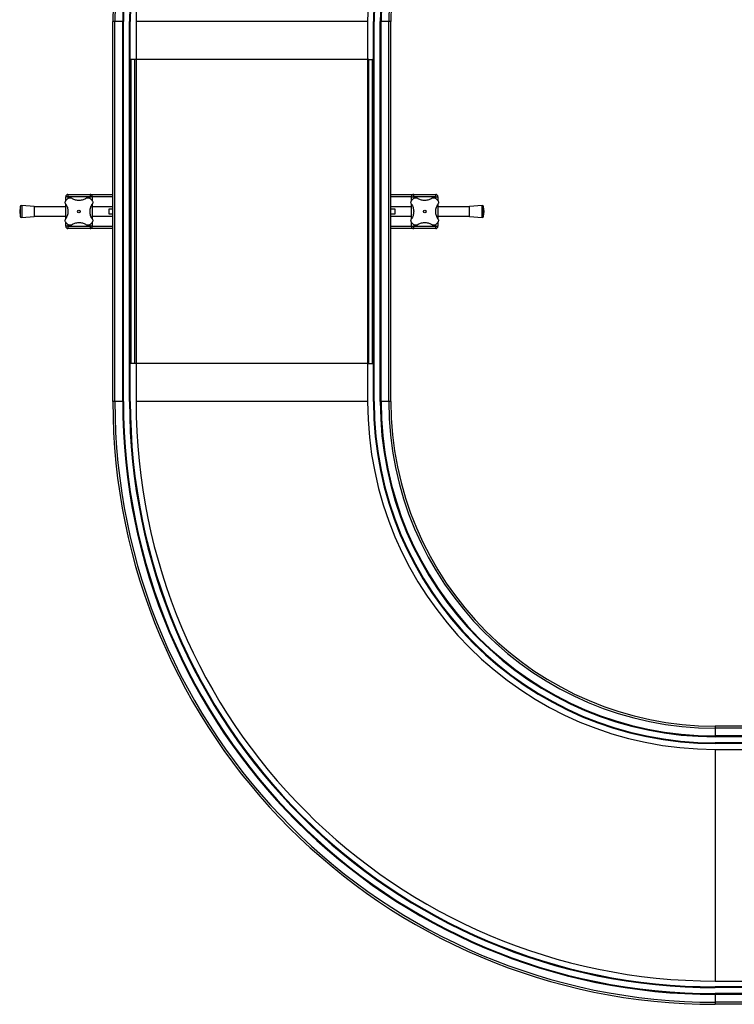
# Model space of a CAD drawing. Header units: millimetres. Extents: x 0 to 420, y 0 to 297.
# Tile 3 of 73: x 106 to 153, y 147 to 212. Entities that reach past the tile are written whole.
import ezdxf

# ---------------------------------------------------------------- set-up
doc = ezdxf.new("R2010")
doc.units = ezdxf.units.MM

msp = doc.modelspace()

# ---------------------------------------------------------------- linework, layer by layer
at = {"color": 7, "linetype": 'Continuous', "lineweight": 25}
for p, q in [((112.10136, 211.44864), (111.96443, 211.44864)), ((111.96443, 186.44864), (111.96443, 211.44864)), ((112.10136, 186.44864), (112.10136, 211.44864)), ((112.61443, 211.44864), (112.10136, 211.44864)), ((112.66443, 211.44864), (112.61443, 211.44864)), ((112.61443, 186.44864), (112.61443, 211.44864)), ((112.66443, 186.44864), (112.66443, 211.44864)), ((113.06443, 186.44864), (113.06443, 211.44864)), ((113.06443, 211.44864), (113.11443, 211.44864)), ((113.11443, 186.44864), (113.11443, 211.44864)), ((128.73443, 211.44864), (113.49443, 211.44864)), ((113.49443, 211.44864), (113.49443, 208.94864)), ((128.73443, 211.44864), (128.73443, 208.94864)), ((129.11443, 211.44864), (129.16443, 211.44864)), ((129.11443, 186.44864), (129.11443, 211.44864)), ((129.16443, 186.44864), (129.16443, 211.44864)), ((129.56443, 186.44864), (129.56443, 211.44864)), ((129.61443, 211.44864), (129.56443, 211.44864)), ((129.61443, 186.44864), (129.61443, 211.44864)), ((130.12751, 211.44864), (129.61443, 211.44864)), ((130.12751, 186.44864), (130.12751, 211.44864)), ((130.26443, 211.44864), (130.12751, 211.44864)), ((130.26443, 186.44864), (130.26443, 211.44864)), ((113.11443, 208.94863), (113.11765, 208.94864)), ((113.17693, 208.94864), (113.11443, 208.94864)), ((113.17693, 188.94864), (113.17693, 208.94864)), ((113.40693, 208.94864), (113.17693, 208.94864)), ((113.40693, 188.94864), (113.40693, 208.94864)), ((113.49443, 208.94864), (113.40693, 208.94864)), ((113.49443, 208.94864), (113.40693, 208.94864)), ((128.73443, 208.94864), (113.49443, 208.94864)), ((113.49443, 208.94864), (113.49443, 188.94864)), ((128.73443, 208.94864), (128.82193, 208.94864)), ((128.82193, 208.94864), (128.73443, 208.94864)), ((128.73443, 208.94864), (128.73443, 188.94864)), ((128.82193, 208.94864), (129.05193, 208.94864)), ((128.82193, 188.94864), (128.82193, 208.94864)), ((129.05193, 188.94864), (129.05193, 208.94864)), ((129.11443, 208.94864), (129.05193, 208.94864)), ((109.01443, 199.92364), (108.86443, 199.92364)), ((108.86443, 199.65127), (108.86443, 199.92364)), ((109.01443, 200.07364), (110.46443, 200.07364)), ((109.01443, 200.07364), (109.01443, 199.92364)), ((110.46443, 199.92364), (109.01443, 199.92364)), ((109.01443, 199.92364), (109.01443, 199.80851)), ((110.46443, 200.07364), (110.46443, 199.92364)), ((110.46443, 200.07364), (111.96443, 200.07364)), ((110.61443, 199.92364), (110.46443, 199.92364)), ((110.46443, 199.80861), (110.46443, 199.92364)), ((110.61443, 199.92364), (110.61443, 199.64873)), ((111.96443, 199.92364), (110.61443, 199.92364)), ((130.26443, 200.07364), (131.76443, 200.07364)), ((131.61443, 199.92364), (130.26443, 199.92364)), ((131.61443, 199.92364), (131.76443, 199.92364)), ((131.61443, 199.65127), (131.61443, 199.92364)), ((131.76443, 199.92364), (131.76443, 200.07364)), ((131.76443, 200.07364), (133.21443, 200.07364)), ((133.21443, 199.92364), (131.76443, 199.92364)), ((131.76443, 199.92364), (131.76443, 199.80851)), ((133.21443, 199.92364), (133.21443, 200.07364)), ((133.21443, 199.92364), (133.36443, 199.92364)), ((133.21443, 199.80861), (133.21443, 199.92364)), ((133.36443, 199.92364), (133.36443, 199.64873)), ((105.85997, 199.25653), (105.83648, 198.94864)), ((105.83648, 198.94864), (105.85997, 198.64074)), ((105.85997, 199.25653), (105.85997, 198.64074)), ((106.78648, 199.28614), (105.96728, 199.34864)), ((105.96728, 199.34864), (105.96728, 198.54864)), ((106.78648, 199.28614), (106.78648, 198.61114)), ((108.86443, 199.24864), (106.78648, 199.24864)), ((108.86443, 198.46472), (108.86443, 199.43227)), ((110.61443, 199.43256), (110.61443, 198.465)), ((111.96443, 199.24864), (110.61443, 199.24864)), ((111.71443, 199.11447), (111.96443, 199.11447)), ((111.71443, 198.78281), (111.71443, 199.11447)), ((131.61443, 199.24864), (130.26443, 199.24864)), ((130.26443, 199.11447), (130.51443, 199.11447)), ((130.51443, 199.11447), (130.51443, 198.78281)), ((131.61443, 198.46472), (131.61443, 199.43227)), ((133.36443, 199.43256), (133.36443, 198.465)), ((135.44239, 199.24864), (133.36443, 199.24864)), ((136.26158, 199.34864), (135.44239, 199.28614)), ((135.44239, 198.61114), (135.44239, 199.28614)), ((136.26158, 198.54864), (136.26158, 199.34864)), ((136.39239, 198.94864), (136.3689, 199.25653)), ((136.3689, 198.64074), (136.3689, 199.25653)), ((136.3689, 198.64074), (136.39239, 198.94864)), ((105.96728, 198.54864), (106.78648, 198.61114)), ((106.78648, 198.64864), (108.86443, 198.64864)), ((108.86443, 197.97364), (108.86443, 198.24854)), ((110.61443, 198.64864), (111.96443, 198.64864)), ((110.61443, 198.246), (110.61443, 197.97364)), ((111.96443, 198.78281), (111.71443, 198.78281)), ((130.51443, 198.78281), (130.26443, 198.78281)), ((130.26443, 198.64864), (131.61443, 198.64864)), ((131.61443, 197.97364), (131.61443, 198.24854)), ((133.36443, 198.64864), (135.44239, 198.64864)), ((133.36443, 198.246), (133.36443, 197.97364)), ((135.44239, 198.61114), (136.26158, 198.54864)), ((109.01443, 197.97364), (108.86443, 197.97364)), ((109.01443, 198.08867), (109.01443, 197.97364)), ((109.01443, 197.97364), (110.46443, 197.97364)), ((109.01443, 197.97364), (109.01443, 197.82364)), ((110.46443, 197.82364), (109.01443, 197.82364)), ((110.46443, 197.97364), (110.46443, 198.08876)), ((110.61443, 197.97364), (110.46443, 197.97364)), ((110.46443, 197.97364), (110.46443, 197.82364)), ((111.96443, 197.82364), (110.46443, 197.82364)), ((110.61443, 197.97364), (111.96443, 197.97364)), ((130.26443, 197.97364), (131.61443, 197.97364)), ((131.76443, 197.82364), (130.26443, 197.82364)), ((131.61443, 197.97364), (131.76443, 197.97364)), ((131.76443, 198.08867), (131.76443, 197.97364)), ((131.76443, 197.97364), (133.21443, 197.97364)), ((131.76443, 197.82364), (131.76443, 197.97364)), ((133.21443, 197.82364), (131.76443, 197.82364)), ((133.21443, 197.97364), (133.21443, 198.08876)), ((133.21443, 197.97364), (133.36443, 197.97364)), ((133.21443, 197.82364), (133.21443, 197.97364)), ((113.17693, 188.94864), (113.11443, 188.94864)), ((113.40693, 188.94864), (113.17693, 188.94864)), ((113.49443, 188.94864), (113.40693, 188.94864)), ((113.49443, 188.94864), (113.40693, 188.94864)), ((128.73443, 188.94864), (113.49443, 188.94864)), ((113.49443, 188.94864), (113.49443, 186.44864)), ((128.73443, 188.94864), (128.82193, 188.94864)), ((128.82193, 188.94864), (128.73443, 188.94864)), ((128.73443, 188.94864), (128.73443, 186.44864)), ((128.82193, 188.94864), (129.05193, 188.94864)), ((129.11443, 188.94864), (129.05193, 188.94864)), ((112.10136, 186.44864), (111.96443, 186.44864)), ((112.61443, 186.44864), (112.10136, 186.44864)), ((112.66443, 186.44864), (112.61443, 186.44864)), ((113.11443, 186.44864), (113.06443, 186.44864)), ((128.73443, 186.44864), (113.49443, 186.44864)), ((129.16443, 186.44864), (129.11443, 186.44864)), ((129.61443, 186.44864), (129.56443, 186.44864)), ((130.12751, 186.44864), (129.61443, 186.44864)), ((130.26443, 186.44864), (130.12751, 186.44864)), ((151.61443, 165.09864), (151.61443, 164.96171)), ((206.11443, 165.09864), (151.61443, 165.09864)), ((206.11443, 164.96171), (151.61443, 164.96171)), ((151.61443, 164.96171), (151.61443, 164.44864)), ((151.61443, 164.44864), (151.61443, 164.39864)), ((206.11443, 164.44864), (151.61443, 164.44864)), ((206.11443, 164.39864), (151.61443, 164.39864)), ((206.11443, 163.99864), (151.61443, 163.99864)), ((151.61443, 163.94864), (151.61443, 163.99864)), ((206.11443, 163.94864), (151.61443, 163.94864)), ((151.61443, 163.56864), (151.61443, 148.32864)), ((151.61443, 163.56864), (154.11443, 163.56864)), ((151.61443, 148.32864), (154.11443, 148.32864)), ((151.61443, 147.89864), (151.61443, 147.94864)), ((206.11443, 147.94864), (151.61443, 147.94864)), ((206.11443, 147.89864), (151.61443, 147.89864)), ((206.11443, 147.49864), (151.61443, 147.49864)), ((151.61443, 147.49864), (151.61443, 147.44864)), ((206.11443, 147.44864), (151.61443, 147.44864)), ((151.61443, 147.44864), (151.61443, 146.93556)), ((206.11443, 146.93556), (151.61443, 146.93556)), ((151.61443, 146.93556), (151.61443, 146.79864)), ((206.11443, 146.79864), (151.61443, 146.79864))]:
    msp.add_line(p, q, dxfattribs=at)
for centre in [(109.73943, 198.94864), (132.48943, 198.94864)]:
    msp.add_circle(centre, 0.08764, dxfattribs=at)
for centre, radius, start, end in [((151.61443, 211.44864), 39.65, 90, 180), ((151.61443, 211.44864), 39.51307, 90, 180), ((151.61443, 211.44864), 39, 90, 180), ((151.61443, 211.44864), 38.95, 90, 180), ((151.61443, 211.44864), 38.55, 90, 180), ((151.61443, 211.44864), 38.5, 90, 180), ((151.61443, 211.44864), 38.12, 90, 180), ((151.61443, 211.44864), 22.88, 90, 180), ((151.61443, 211.44864), 22.5, 90, 180), ((151.61443, 211.44864), 22.45, 90, 180), ((151.61443, 211.44864), 22.05, 90, 180), ((151.61443, 211.44864), 22, 90, 180), ((151.61443, 211.44864), 21.48693, 90, 180), ((151.61443, 211.44864), 21.35, 90, 180), ((109.01443, 199.92364), 0.15, 90, 180), ((109.73943, 198.94864), 1.125, 130.2250717, 139.7749283), ((110.46443, 199.92364), 0.15, 0, 90), ((109.73943, 198.94864), 1.125, 40.2250717, 49.7749283), ((131.76443, 199.92364), 0.15, 90, 180), ((132.48943, 198.94864), 1.125, 130.2250717, 139.7749283), ((133.21443, 199.92364), 0.15, 0, 90), ((132.48943, 198.94864), 1.125, 40.2250717, 49.7749283), ((105.95968, 199.24893), 0.1, 85.6370857, 175.6370857), ((136.26919, 199.24893), 0.1, 4.3629143, 94.3629143), ((105.95968, 198.64835), 0.1, 184.3629143, 274.3629143), ((109.73943, 198.94864), 1.125, 220.2250717, 229.7749283), ((109.73943, 198.94864), 1.125, 310.2250717, 319.7749283), ((132.48943, 198.94864), 1.125, 220.2250717, 229.7749283), ((132.48943, 198.94864), 1.125, 310.2250717, 319.7749283), ((136.26919, 198.64835), 0.1, 265.6370857, 355.6370857), ((109.01443, 197.97364), 0.15, 180, 270), ((110.46443, 197.97364), 0.15, 270, 0), ((131.76443, 197.97364), 0.15, 180, 270), ((133.21443, 197.97364), 0.15, 270, 0), ((151.61443, 186.44864), 39.65, 180, 270), ((151.61443, 186.44864), 39.51307, 180, 270), ((151.61443, 186.44864), 39, 180, 270), ((151.61443, 186.44864), 38.95, 180, 270), ((151.61443, 186.44864), 38.55, 180, 270), ((151.61443, 186.44864), 38.5, 180, 270), ((151.61443, 186.44864), 38.12, 180, 270), ((151.61443, 186.44864), 22.88, 180, 270), ((151.61443, 186.44864), 22.5, 180, 270), ((151.61443, 186.44864), 22.45, 180, 270), ((151.61443, 186.44864), 22.05, 180, 270), ((151.61443, 186.44864), 22, 180, 270), ((151.61443, 186.44864), 21.48693, 180, 270), ((151.61443, 186.44864), 21.35, 180, 270)]:
    msp.add_arc(centre, radius, start, end, dxfattribs=at)
for points, knots in [([(108.8669, 199.43486), (108.85582, 199.45569), (108.83362, 199.49742), (108.83069, 199.57039), (108.84881, 199.63228), (108.87169, 199.66326), (108.88048, 199.67515)], [0, 0, 0, 0, 0.28482414, 0.57045716, 0.83508046, 1, 1, 1, 1]), ([(109.01292, 199.80759), (109.03013, 199.81964), (109.06455, 199.84372), (109.12635, 199.8571), (109.19267, 199.85326), (109.23182, 199.8325), (109.25321, 199.82117)], [0, 0, 0, 0, 0.2331432, 0.46598224, 0.70829004, 1, 1, 1, 1]), ([(110.22565, 199.82117), (110.19185, 199.80045), (110.12425, 199.75903), (110.00855, 199.71299), (109.88497, 199.68279), (109.75892, 199.67078), (109.63515, 199.67724), (109.51759, 199.69938), (109.40703, 199.73676), (109.31932, 199.77897), (109.27085, 199.80991), (109.25321, 199.82117)], [0, 0, 0, 0, 0.12083278, 0.2415891, 0.36294631, 0.48426201, 0.59786508, 0.71149177, 0.82362919, 0.93582121, 1, 1, 1, 1]), ([(110.22565, 199.82117), (110.24649, 199.83225), (110.28822, 199.85445), (110.36119, 199.85738), (110.42307, 199.83926), (110.45405, 199.81637), (110.46595, 199.80759)], [0, 0, 0, 0, 0.28482414, 0.57045716, 0.83508046, 1, 1, 1, 1]), ([(110.59838, 199.67515), (110.61043, 199.65793), (110.63451, 199.62352), (110.64789, 199.56172), (110.64406, 199.4954), (110.6233, 199.45624), (110.61196, 199.43486)], [0, 0, 0, 0, 0.233143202, 0.46598224, 0.708290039, 1, 1, 1, 1]), ([(131.6169, 199.43486), (131.60582, 199.45569), (131.58362, 199.49742), (131.58069, 199.57039), (131.59881, 199.63228), (131.62169, 199.66326), (131.63048, 199.67515)], [0, 0, 0, 0, 0.28482414, 0.57045716, 0.83508046, 1, 1, 1, 1]), ([(131.76292, 199.80759), (131.78013, 199.81964), (131.81455, 199.84372), (131.87635, 199.8571), (131.94267, 199.85326), (131.98182, 199.8325), (132.00321, 199.82117)], [0, 0, 0, 0, 0.2331432, 0.46598224, 0.70829004, 1, 1, 1, 1]), ([(132.97565, 199.82117), (132.94185, 199.80045), (132.87425, 199.75903), (132.75855, 199.71299), (132.63497, 199.68279), (132.50892, 199.67078), (132.38515, 199.67724), (132.26759, 199.69938), (132.15703, 199.73676), (132.06932, 199.77897), (132.02085, 199.80991), (132.00321, 199.82117)], [0, 0, 0, 0, 0.120832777, 0.241589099, 0.362946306, 0.484262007, 0.597865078, 0.711491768, 0.82362919, 0.935821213, 1, 1, 1, 1]), ([(132.97565, 199.82117), (132.99649, 199.83225), (133.03822, 199.85445), (133.11119, 199.85738), (133.17307, 199.83926), (133.20405, 199.81637), (133.21595, 199.80759)], [0, 0, 0, 0, 0.28482414, 0.57045716, 0.83508046, 1, 1, 1, 1]), ([(133.34838, 199.67515), (133.36043, 199.65793), (133.38451, 199.62352), (133.39789, 199.56172), (133.39406, 199.4954), (133.3733, 199.45624), (133.36196, 199.43486)], [0, 0, 0, 0, 0.233143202, 0.46598224, 0.708290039, 1, 1, 1, 1]), ([(108.8669, 199.43486), (108.88739, 199.40153), (108.9289, 199.33401), (108.97463, 199.21889), (109.00534, 199.09493), (109.01718, 198.96941), (109.01105, 198.84493), (108.9889, 198.72783), (108.95158, 198.61661), (108.90933, 198.52891), (108.87816, 198.48006), (108.8669, 198.46242)], [0, 0, 0, 0, 0.11925981, 0.24158658, 0.3609602, 0.48426569, 0.59620844, 0.71149815, 0.82228956, 0.93582475, 1, 1, 1, 1]), ([(110.61196, 198.46242), (110.59147, 198.49574), (110.54997, 198.56326), (110.50423, 198.67838), (110.47352, 198.80234), (110.46168, 198.92787), (110.46781, 199.05234), (110.48997, 199.16945), (110.52728, 199.28066), (110.56954, 199.36836), (110.60071, 199.41722), (110.61196, 199.43486)], [0, 0, 0, 0, 0.11925981, 0.24158658, 0.3609602, 0.48426569, 0.59620844, 0.71149815, 0.82228956, 0.93582475, 1, 1, 1, 1]), ([(110.61854, 199.28196), (110.61907, 199.28302), (110.62116, 199.28723), (110.62668, 199.27348), (110.63133, 199.25024), (110.63166, 199.24864)], [0, 0, 0, 0, 0.23651302, 0.94740052, 1, 1, 1, 1]), ([(131.59764, 199.24864), (131.59897, 199.25463), (131.60461, 199.28024), (131.60964, 199.29219), (131.61086, 199.28583), (131.61089, 199.28568)], [0, 0, 0, 0, 0.22962158, 0.98173414, 1, 1, 1, 1]), ([(131.6169, 199.43486), (131.63739, 199.40153), (131.6789, 199.33401), (131.72463, 199.21889), (131.75534, 199.09493), (131.76718, 198.96941), (131.76105, 198.84493), (131.7389, 198.72783), (131.70158, 198.61661), (131.65933, 198.52891), (131.62816, 198.48006), (131.6169, 198.46242)], [0, 0, 0, 0, 0.11925981, 0.24158658, 0.3609602, 0.48426569, 0.59620844, 0.71149815, 0.82228956, 0.93582475, 1, 1, 1, 1]), ([(133.36196, 198.46242), (133.34147, 198.49574), (133.29997, 198.56326), (133.25423, 198.67838), (133.22352, 198.80234), (133.21168, 198.92787), (133.21781, 199.05234), (133.23997, 199.16945), (133.27728, 199.28066), (133.31954, 199.36836), (133.35071, 199.41722), (133.36196, 199.43486)], [0, 0, 0, 0, 0.11925981, 0.24158658, 0.3609602, 0.48426569, 0.59620844, 0.71149815, 0.82228956, 0.93582475, 1, 1, 1, 1]), ([(108.88048, 198.22212), (108.86843, 198.23934), (108.84435, 198.27375), (108.83097, 198.33555), (108.8348, 198.40188), (108.85556, 198.44103), (108.8669, 198.46242)], [0, 0, 0, 0, 0.233143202, 0.46598224, 0.708290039, 1, 1, 1, 1]), ([(109.25321, 198.07611), (109.28702, 198.09682), (109.35461, 198.13824), (109.47031, 198.18429), (109.59389, 198.21448), (109.71995, 198.22649), (109.84371, 198.22003), (109.96127, 198.19789), (110.07183, 198.16052), (110.15954, 198.11831), (110.20801, 198.08737), (110.22565, 198.07611)], [0, 0, 0, 0, 0.12083278, 0.2415891, 0.36294631, 0.48426201, 0.59786508, 0.71149177, 0.82362919, 0.93582121, 1, 1, 1, 1]), ([(110.61196, 198.46242), (110.62304, 198.44158), (110.64524, 198.39985), (110.64817, 198.32688), (110.63005, 198.265), (110.60717, 198.23402), (110.59838, 198.22212)], [0, 0, 0, 0, 0.28482414, 0.57045716, 0.83508046, 1, 1, 1, 1]), ([(110.63122, 198.64864), (110.6299, 198.64265), (110.62425, 198.61704), (110.61922, 198.60509), (110.61801, 198.61144), (110.61798, 198.61159)], [0, 0, 0, 0, 0.22962158, 0.98173414, 1, 1, 1, 1]), ([(131.63048, 198.22212), (131.61843, 198.23934), (131.59435, 198.27375), (131.58097, 198.33555), (131.5848, 198.40188), (131.60556, 198.44103), (131.6169, 198.46242)], [0, 0, 0, 0, 0.233143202, 0.46598224, 0.708290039, 1, 1, 1, 1]), ([(131.61032, 198.61531), (131.6098, 198.61426), (131.6077, 198.61004), (131.60218, 198.62379), (131.59753, 198.64704), (131.59721, 198.64864)], [0, 0, 0, 0, 0.23651302, 0.94740052, 1, 1, 1, 1]), ([(132.00321, 198.07611), (132.03702, 198.09682), (132.10461, 198.13824), (132.22031, 198.18429), (132.34389, 198.21448), (132.46995, 198.22649), (132.59371, 198.22003), (132.71127, 198.19789), (132.82183, 198.16052), (132.90954, 198.11831), (132.95801, 198.08737), (132.97565, 198.07611)], [0, 0, 0, 0, 0.120832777, 0.241589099, 0.362946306, 0.484262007, 0.597865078, 0.711491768, 0.82362919, 0.935821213, 1, 1, 1, 1]), ([(133.36196, 198.46242), (133.37304, 198.44158), (133.39524, 198.39985), (133.39817, 198.32688), (133.38005, 198.265), (133.35717, 198.23402), (133.34838, 198.22212)], [0, 0, 0, 0, 0.28482414, 0.57045716, 0.83508046, 1, 1, 1, 1]), ([(109.25321, 198.07611), (109.23237, 198.06502), (109.19064, 198.04283), (109.11768, 198.03989), (109.05579, 198.05801), (109.02481, 198.0809), (109.01292, 198.08968)], [0, 0, 0, 0, 0.28482414, 0.57045716, 0.83508046, 1, 1, 1, 1]), ([(110.46595, 198.08968), (110.44873, 198.07764), (110.41431, 198.05356), (110.35251, 198.04017), (110.28619, 198.04401), (110.24704, 198.06477), (110.22565, 198.07611)], [0, 0, 0, 0, 0.2331432, 0.46598224, 0.70829004, 1, 1, 1, 1]), ([(132.00321, 198.07611), (131.98237, 198.06502), (131.94064, 198.04283), (131.86768, 198.03989), (131.80579, 198.05801), (131.77481, 198.0809), (131.76292, 198.08968)], [0, 0, 0, 0, 0.28482414, 0.57045716, 0.83508046, 1, 1, 1, 1]), ([(133.21595, 198.08968), (133.19873, 198.07764), (133.16431, 198.05356), (133.10251, 198.04017), (133.03619, 198.04401), (132.99704, 198.06477), (132.97565, 198.07611)], [0, 0, 0, 0, 0.2331432, 0.46598224, 0.70829004, 1, 1, 1, 1])]:
    msp.add_open_spline(points, degree=3, knots=knots, dxfattribs=at)

doc.saveas('drawing.dxf')
